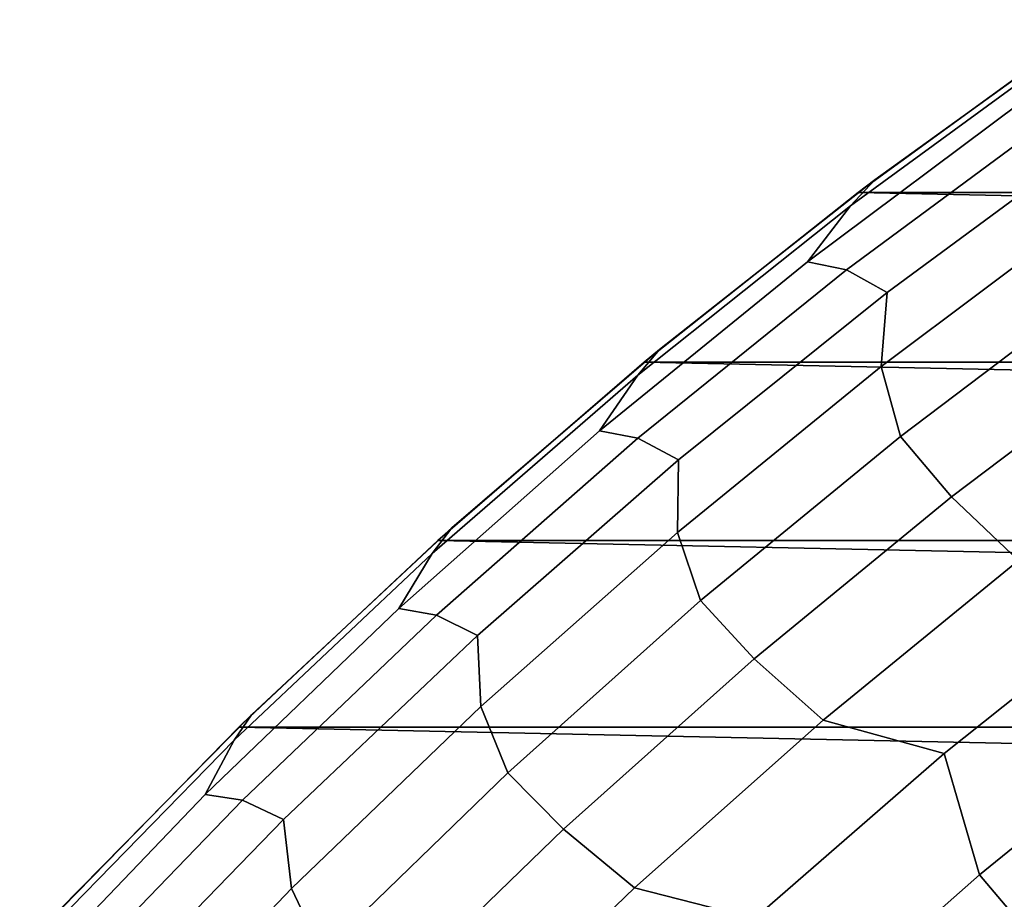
# Model space of a CAD drawing. Header units: metres. Extents: x -29 to 117, y -464 to 29.
# Tile 102 of 256: x -21.19 to -16.82, y 19.89 to 23.79. Entities that reach past the tile are written whole.
import ezdxf

# ---------------------------------------------------------------- set-up
doc = ezdxf.new("R2010")
doc.units = ezdxf.units.M
doc.layers.add('solid_24_501_056_XXX', color=7, linetype='CONTINUOUS')

msp = doc.modelspace()

# ---------------------------------------------------------------- linework, layer by layer
at = {"layer": 'solid_24_501_056_XXX'}
for points in [[(-16.414173, 23.786234, 20), (-17.399195, 23.075485, 20), (-17.506786, 22.960819, 27.139278), (-16.532263, 23.672157, 27.139278)], [(-17.472929, 23.019703, -99.5), (-17.399195, 23.075485, 20), (-16.414173, 23.786234, 20), (-16.493397, 23.731352, -99.5)], [(17.472929, 23.019703, -99.5), (-17.472929, 23.019703, -99.5), (-16.493397, 23.731352, -99.5)], [(-16.532263, 23.672157, 27.139278), (-17.506786, 22.960819, 27.139278), (-17.696808, 22.712734, 34.372093), (-16.743635, 23.424261, 34.372093)], [(-17.696808, 22.712734, 34.372093), (-17.523918, 22.67651, 41.604107), (-16.568157, 23.383926, 41.604107), (-16.743635, 23.424261, 34.372093)], [(-17.523918, 22.67651, 41.604107), (-17.344692, 22.576361, 48.834908), (-16.390245, 23.278536, 48.834908), (-16.568157, 23.383926, 41.604107)], [(-16.390245, 23.278536, 48.834908), (-17.344692, 22.576361, 48.834908), (-17.371416, 22.248524, 56.064098), (-16.438751, 22.946249, 56.064098)], [(-17.399195, 23.075485, 20), (-18.353479, 22.323975, 20), (-18.450741, 22.209389, 27.139278), (-17.506786, 22.960819, 27.139278)], [(-18.42173, 22.267677, -99.5), (-18.353479, 22.323975, 20), (-17.399195, 23.075485, 20), (-17.472929, 23.019703, -99.5)], [(18.42173, 22.267677, -99.5), (-18.42173, 22.267677, -99.5), (-17.472929, 23.019703, -99.5)], [(18.42173, 22.267677, -99.5), (-17.472929, 23.019703, -99.5), (17.472929, 23.019703, -99.5)], [(-17.506786, 22.960819, 27.139278), (-18.450741, 22.209389, 27.139278), (-18.61978, 21.962448, 34.372093), (-17.696808, 22.712734, 34.372093)], [(-16.438751, 22.946249, 56.064098), (-17.371416, 22.248524, 56.064098), (-17.285618, 21.938467, 63.291264), (-16.370356, 22.629635, 63.291264)], [(-18.61978, 21.962448, 34.372093), (-18.449511, 21.930056, 41.604107), (-17.523918, 22.67651, 41.604107), (-17.696808, 22.712734, 34.372093)], [(-18.449511, 21.930056, 41.604107), (-18.269094, 21.835077, 48.834908), (-17.344692, 22.576361, 48.834908), (-17.523918, 22.67651, 41.604107)], [(-17.285618, 21.938467, 63.291264), (-17.058443, 21.670607, 70.516006), (-16.153904, 22.353012, 70.516006), (-16.370356, 22.629635, 63.291264)], [(-17.344692, 22.576361, 48.834908), (-18.269094, 21.835077, 48.834908), (-18.2745, 21.512915, 56.064098), (-17.371416, 22.248524, 56.064098)], [(-18.353479, 22.323975, 20), (-19.275341, 21.533026, 20), (-19.36248, 21.419178, 27.139278), (-18.450741, 22.209389, 27.139278)], [(-19.337824, 21.476927, -99.5), (-19.275341, 21.533026, 20), (-18.353479, 22.323975, 20), (-18.42173, 22.267677, -99.5)], [(-17.058443, 21.670607, 70.516006), (-16.761536, 21.388763, 77.737923), (-15.866647, 22.060776, 77.737923), (-16.153904, 22.353012, 70.516006)], [(19.337824, 21.476927, -99.5), (-19.337824, 21.476927, -99.5), (-18.42173, 22.267677, -99.5)], [(19.337824, 21.476927, -99.5), (-18.42173, 22.267677, -99.5), (18.42173, 22.267677, -99.5)], [(-17.371416, 22.248524, 56.064098), (-18.2745, 21.512915, 56.064098), (-18.171732, 21.210306, 63.291264), (-17.285618, 21.938467, 63.291264)], [(-18.450741, 22.209389, 27.139278), (-19.36248, 21.419178, 27.139278), (-19.510977, 21.174681, 34.372093), (-18.61978, 21.962448, 34.372093)], [(-19.510977, 21.174681, 34.372093), (-19.343342, 21.145849, 41.604107), (-18.449511, 21.930056, 41.604107), (-18.61978, 21.962448, 34.372093)], [(-19.343342, 21.145849, 41.604107), (-19.16185, 21.055971, 48.834908), (-18.269094, 21.835077, 48.834908), (-18.449511, 21.930056, 41.604107)], [(-18.171732, 21.210306, 63.291264), (-17.934191, 20.951624, 70.516006), (-17.058443, 21.670607, 70.516006), (-17.285618, 21.938467, 63.291264)], [(-18.269094, 21.835077, 48.834908), (-19.16185, 21.055971, 48.834908), (-19.146469, 20.740675, 56.064098), (-18.2745, 21.512915, 56.064098)], [(-3.338249, 21.744022, 147.34346), (-3.335342, 21.745701, 147.257355), (-17.164658, 13.761341, 147.257355), (-17.161753, 13.763019, 147.34343)], [(-17.164658, 13.761341, 129.791641), (-17.164658, 13.761341, 147.257355), (-3.335342, 21.745701, 147.257355), (-3.335342, 21.745701, 129.791641)], [(-17.159746, 13.764176, 129.621338), (-17.164658, 13.761341, 129.791641), (-3.335342, 21.745701, 129.791641), (-3.340253, 21.742865, 129.621338)], [(-3.34721, 21.738848, 147.429932), (-3.338249, 21.744022, 147.34346), (-17.161753, 13.763019, 147.34343), (-17.1528, 13.768188, 147.429871)], [(-3.340253, 21.742865, 129.621338), (-3.355197, 21.734238, 129.450684), (-17.159746, 13.764176, 129.621338)], [(-3.360694, 21.731064, 129.406357), (-17.144802, 13.772804, 129.450684), (-17.159746, 13.764176, 129.621338), (-3.355197, 21.734238, 129.450684)], [(-3.353562, 21.735182, 147.471283), (-3.34721, 21.738848, 147.429932), (-17.1528, 13.768188, 147.429871), (-17.146439, 13.77186, 147.471283)], [(-3.362133, 21.730232, 147.516678), (-3.353562, 21.735182, 147.471283), (-17.146439, 13.77186, 147.471283), (-17.137892, 13.776795, 147.516571)], [(-3.380181, 21.719812, 129.279663), (-17.139305, 13.775978, 129.406357), (-17.144802, 13.772804, 129.450684), (-3.360694, 21.731064, 129.406357)], [(-3.415605, 21.69936, 129.10791), (-17.11982, 13.787229, 129.279663), (-17.139305, 13.775978, 129.406357), (-3.380181, 21.719812, 129.279663)], [(-3.3836, 21.717838, 147.604523), (-3.362133, 21.730232, 147.516678), (-17.137892, 13.776795, 147.516571), (-17.116444, 13.789178, 147.60437)], [(-3.408527, 21.703447, 147.684433), (-3.3836, 21.717838, 147.604523), (-17.116444, 13.789178, 147.60437), (-17.091473, 13.803596, 147.684433)], [(-17.934191, 20.951624, 70.516006), (-17.627996, 20.680475, 77.737923), (-16.761536, 21.388763, 77.737923), (-17.058443, 21.670607, 70.516006)], [(-3.437664, 21.686625, 129.020355), (-17.084394, 13.807681, 129.10791), (-17.11982, 13.787229, 129.279663), (-3.415605, 21.69936, 129.10791)], [(-3.411747, 21.701588, 147.693619), (-3.408527, 21.703447, 147.684433), (-17.091473, 13.803596, 147.684433), (-17.08832, 13.805415, 147.69342)], [(-3.447465, 21.680967, 147.784378), (-3.411747, 21.701588, 147.693619), (-17.08832, 13.805415, 147.69342), (-17.052635, 13.826018, 147.784149)], [(-3.461836, 21.672668, 128.935287), (-17.062336, 13.820416, 129.020355), (-17.084394, 13.807681, 129.10791), (-3.437664, 21.686625, 129.020355)], [(-3.519247, 21.639523, 128.761612), (-17.038164, 13.834373, 128.935287), (-17.062336, 13.820416, 129.020355), (-3.461836, 21.672668, 128.935287)], [(-3.49114, 21.65575, 147.876862), (-3.447465, 21.680967, 147.784378), (-17.052635, 13.826018, 147.784149), (-17.008993, 13.851214, 147.876602)], [(-3.567751, 21.611519, 128.636612), (-16.980753, 13.867518, 128.761612), (-17.038164, 13.834373, 128.935287), (-3.519247, 21.639523, 128.761612)], [(-3.500814, 21.650166, 147.895264), (-3.49114, 21.65575, 147.876862), (-17.008993, 13.851214, 147.876602), (-16.999187, 13.856875, 147.895264)], [(-3.543741, 21.625381, 147.971329), (-3.500814, 21.650166, 147.895264), (-16.999187, 13.856875, 147.895264), (-16.956413, 13.881571, 147.971069)], [(-3.606045, 21.589411, 148.067581), (-3.543741, 21.625381, 147.971329), (-16.956413, 13.881571, 147.971069), (-16.894117, 13.917538, 148.067352)], [(-3.588748, 21.599396, 128.5867), (-16.932249, 13.895523, 128.636612), (-16.980753, 13.867518, 128.761612), (-3.567751, 21.611519, 128.636612)], [(-3.670763, 21.552046, 128.410522), (-16.911251, 13.907645, 128.5867), (-16.932249, 13.895523, 128.636612), (-3.588748, 21.599396, 128.5867)], [(-3.631133, 21.574926, 148.102859), (-3.606045, 21.589411, 148.067581), (-16.894117, 13.917538, 148.067352), (-16.868868, 13.932116, 148.102859)], [(-19.275341, 21.533026, 20), (-20.163155, 20.704039, 20), (-20.240408, 20.591568, 27.139278), (-19.36248, 21.419178, 27.139278)], [(-20.220102, 20.648422, -99.5), (-20.163155, 20.704039, 20), (-19.275341, 21.533026, 20), (-19.337824, 21.476927, -99.5)], [(-3.753112, 21.504501, 128.256302), (-16.829237, 13.954996, 128.410522), (-16.911251, 13.907645, 128.5867), (-3.670763, 21.552046, 128.410522)], [(-3.631133, 21.574926, 148.102859), (-16.868868, 13.932116, 148.102859), (-16.821459, 13.959487, 148.165436)], [(-18.2745, 21.512915, 56.064098), (-19.146469, 20.740675, 56.064098), (-19.027205, 20.446379, 63.291264), (-18.171732, 21.210306, 63.291264)], [(-3.766415, 21.49682, 128.232971), (-16.746887, 14.002541, 128.256302), (-16.829237, 13.954996, 128.410522), (-3.753112, 21.504501, 128.256302)], [(20.220102, 20.648422, -99.5), (-20.220102, 20.648422, -99.5), (-19.337824, 21.476927, -99.5)], [(20.220102, 20.648422, -99.5), (-19.337824, 21.476927, -99.5), (19.337824, 21.476927, -99.5)], [(-19.36248, 21.419178, 27.139278), (-20.240408, 20.591568, 27.139278), (-20.368877, 20.350779, 34.372093), (-19.510977, 21.174681, 34.372093)], [(-17.627996, 20.680475, 77.737923), (-17.09124, 20.532383, 84.956604), (-16.219513, 21.227732, 84.956604), (-16.761536, 21.388763, 77.737923)], [(-16.219513, 21.227732, 84.956604), (-17.09124, 20.532383, 84.956604), (-16.934256, 19.994238, 92.171654), (-16.093529, 20.676966, 92.171654)], [(-19.027205, 20.446379, 63.291264), (-18.779665, 20.197275, 70.516006), (-17.934191, 20.951624, 70.516006), (-18.171732, 21.210306, 63.291264)], [(-20.368877, 20.350779, 34.372093), (-20.203875, 20.325237, 41.604107), (-19.343342, 21.145849, 41.604107), (-19.510977, 21.174681, 34.372093)], [(-20.203875, 20.325237, 41.604107), (-20.021414, 20.240391, 48.834908), (-19.16185, 21.055971, 48.834908), (-19.343342, 21.145849, 41.604107)], [(-19.16185, 21.055971, 48.834908), (-20.021414, 20.240391, 48.834908), (-19.985836, 19.933119, 56.064098), (-19.146469, 20.740675, 56.064098)], [(-18.779665, 20.197275, 70.516006), (-18.464558, 19.937111, 77.737923), (-17.627996, 20.680475, 77.737923), (-17.934191, 20.951624, 70.516006)], [(-20.163155, 20.704039, 20), (-21.015347, 19.838478, 20), (-21.082996, 19.728003, 27.139278), (-20.240408, 20.591568, 27.139278)], [(-21.067442, 19.783127, -99.5), (-21.015347, 19.838478, 20), (-20.163155, 20.704039, 20), (-20.220102, 20.648422, -99.5)], [(-19.146469, 20.740675, 56.064098), (-19.985836, 19.933119, 56.064098), (-19.850594, 19.647974, 63.291264), (-19.027205, 20.446379, 63.291264)], [(-18.464558, 19.937111, 77.737923), (-17.933189, 19.801262, 84.956604), (-17.09124, 20.532383, 84.956604), (-17.627996, 20.680475, 77.737923)], [(-16.093529, 20.676966, 92.171654), (-16.934256, 19.994238, 92.171654), (-16.567768, 19.561525, 99.382652), (-15.745235, 20.229479, 99.382652)], [(21.067442, 19.783127, -99.5), (-21.067442, 19.783127, -99.5), (-20.220102, 20.648422, -99.5)], [(21.067442, 19.783127, -99.5), (-20.220102, 20.648422, -99.5), (20.220102, 20.648422, -99.5)], [(-20.240408, 20.591568, 27.139278), (-21.082996, 19.728003, 27.139278), (-21.192017, 19.492147, 34.372093), (-20.368877, 20.350779, 34.372093)], [(-17.09124, 20.532383, 84.956604), (-17.933189, 19.801262, 84.956604), (-17.746052, 19.277351, 92.171654), (-16.934256, 19.994238, 92.171654)], [(-19.850594, 19.647974, 63.291264), (-19.593439, 19.408834, 70.516006), (-18.779665, 20.197275, 70.516006), (-19.027205, 20.446379, 63.291264)], [(-21.192017, 19.492147, 34.372093), (-21.029623, 19.469637, 41.604107), (-20.203875, 20.325237, 41.604107), (-20.368877, 20.350779, 34.372093)], [(-21.029623, 19.469637, 41.604107), (-20.846294, 19.38975, 48.834908), (-20.021414, 20.240391, 48.834908), (-20.203875, 20.325237, 41.604107)], [(-20.021414, 20.240391, 48.834908), (-20.846294, 19.38975, 48.834908), (-20.791172, 19.091623, 56.064098), (-19.985836, 19.933119, 56.064098)], [(-19.593439, 19.408834, 70.516006), (-19.269802, 19.159933, 77.737923), (-18.464558, 19.937111, 77.737923), (-18.779665, 20.197275, 70.516006)], [(-16.934256, 19.994238, 92.171654), (-17.746052, 19.277351, 92.171654), (-17.361994, 18.860153, 99.382652), (-16.567768, 19.561525, 99.382652)], [(-19.985836, 19.933119, 56.064098), (-20.791172, 19.091623, 56.064098), (-20.640509, 18.816437, 63.291264), (-19.850594, 19.647974, 63.291264)], [(-19.269802, 19.159933, 77.737923), (-18.743895, 19.035641, 84.956604), (-17.933189, 19.801262, 84.956604), (-18.464558, 19.937111, 77.737923)]]:
    msp.add_3dface(points, dxfattribs=at)

doc.saveas('drawing.dxf')
